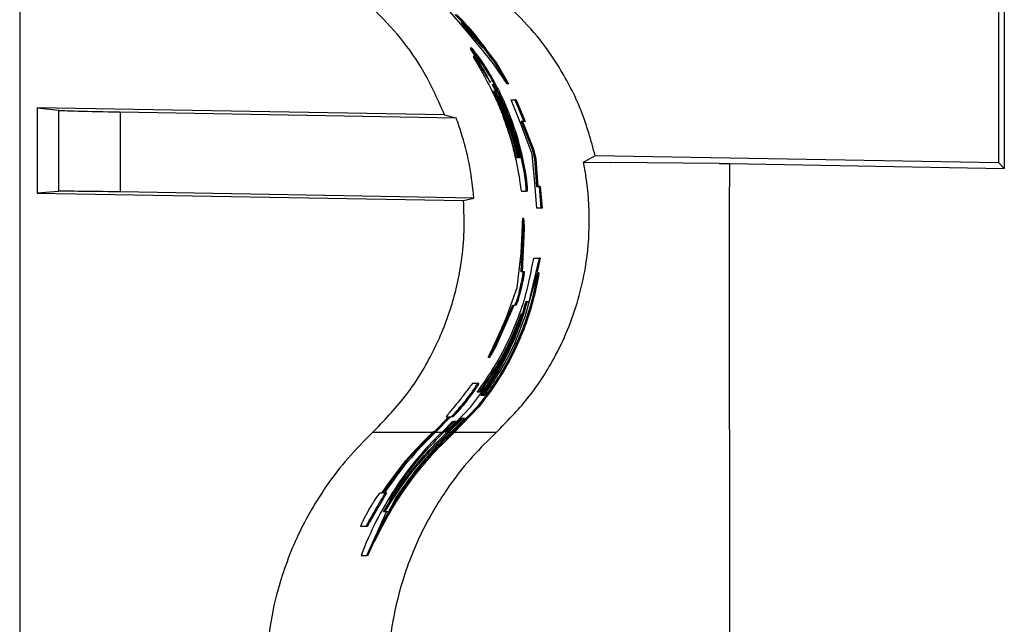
# Paper-space layout '1012-790 Hybird Padfoot' of a CAD drawing. Header units: millimetres. Extents: x 51 to 2966, y 67 to 3970.
# Tile 43 of 110: x 51 to 210, y 3170 to 3267. Entities that reach past the tile are written whole.
import ezdxf

# ---------------------------------------------------------------- set-up
doc = ezdxf.new("R2010")
doc.units = ezdxf.units.MM

psp = doc.layouts.new('1012-790 Hybird Padfoot')

# ---------------------------------------------------------------- linework, layer by layer
at = {"color": 7, "linetype": 'Continuous', "lineweight": 25}
for p, q in [((51.3, 3751.03), (51.3, 2867.03)), ((210.18, 3374.67), (210.18, 3243.38)), ((209.3, 3244.27), (209.3, 3373.79)), ((122.49, 3266.65), (120.32, 3269.1)), ((125.44, 3263.1), (122.49, 3266.65)), ((124.19, 3264.87), (122.61, 3266.91)), ((122.61, 3266.91), (126, 3262.84)), ((126, 3262.84), (124.19, 3264.87)), ((124.24, 3262.74), (123.99, 3262.74)), ((124.72, 3261.41), (124.48, 3261.41)), ((127.28, 3261.56), (127.04, 3261.56)), ((127.28, 3261.56), (128.27, 3260.26)), ((128.03, 3260.26), (129.95, 3256.99)), ((128.27, 3260.26), (128.03, 3260.26)), ((128.27, 3260.26), (130.17, 3256.99)), ((127.37, 3258.27), (127.14, 3258.27)), ((130.17, 3256.99), (129.95, 3256.99)), ((132.21, 3250.38), (130.59, 3254.44)), ((130.59, 3254.44), (131.21, 3254.44)), ((131.21, 3254.44), (132.64, 3250.91)), ((131.43, 3254.44), (131.21, 3254.44)), ((131.43, 3254.44), (132.86, 3250.91)), ((54.11, 3253.14), (57.55, 3252.74)), ((119.86, 3251.99), (54.11, 3253.14)), ((54.11, 3253.14), (54.11, 3239.39)), ((57.55, 3252.74), (57.55, 3239.67)), ((67.51, 3252.48), (67.51, 3239.58)), ((67.51, 3252.48), (121.73, 3251.54)), ((119.86, 3251.99), (121.73, 3251.54)), ((131.84, 3245.08), (130.11, 3251.01)), ((130.33, 3251.01), (130.11, 3251.01)), ((132.04, 3245.08), (130.33, 3251.01)), ((130.56, 3251.53), (130.35, 3251.53)), ((132.64, 3250.91), (132.24, 3250.91)), ((132.24, 3250.91), (134.01, 3246.46)), ((132.45, 3250.91), (134.21, 3246.46)), ((132.86, 3250.91), (132.64, 3250.91)), ((131.45, 3245.08), (130.17, 3249.71)), ((130.39, 3249.71), (130.17, 3249.71)), ((130.23, 3250.3), (131.7, 3245.08)), ((134, 3245.69), (132.21, 3250.38)), ((134.21, 3246.46), (134.01, 3246.46)), ((134.21, 3246.46), (134.57, 3244.92)), ((131.7, 3245.08), (131.45, 3245.08)), ((132.11, 3245.08), (131.84, 3245.08)), ((134.43, 3240.99), (134, 3245.69)), ((134.37, 3244.92), (134.71, 3240.46)), ((134.57, 3244.92), (134.37, 3244.92)), ((134.57, 3244.92), (134.91, 3240.46)), ((142.26, 3244.38), (146.62, 3244.33)), ((209.3, 3244.27), (144.17, 3245.41)), ((164.17, 3244.17), (146.62, 3244.33)), ((210.18, 3243.38), (209.3, 3244.27)), ((132.86, 3243.08), (132.66, 3243.08)), ((164.17, 3244.17), (165.81, 3244.16)), ((165.81, 3244.16), (210.18, 3243.38)), ((57.55, 3239.67), (54.11, 3239.39)), ((124.59, 3238.58), (67.51, 3239.58)), ((132.28, 3239.68), (133.01, 3239.68)), ((133.21, 3239.68), (133.01, 3239.68)), ((134.77, 3236.94), (134.43, 3240.99)), ((134.71, 3240.46), (135.11, 3240.46)), ((135.11, 3240.46), (135.39, 3236.94)), ((135.31, 3240.46), (135.11, 3240.46)), ((135.31, 3240.46), (135.59, 3236.94)), ((54.11, 3239.39), (122.93, 3238.19)), ((122.93, 3238.19), (124.59, 3238.58)), ((135.39, 3236.94), (134.77, 3236.94)), ((135.59, 3236.94), (135.39, 3236.94)), ((132.65, 3235.28), (132.45, 3235.28)), ((132.2, 3226.71), (132.55, 3233.68)), ((132.41, 3226.71), (132.75, 3233.68)), ((132.75, 3233.68), (132.55, 3233.68)), ((132.13, 3229.25), (131.5, 3224.11)), ((135.11, 3228.88), (133.48, 3221.84)), ((134.24, 3228.88), (135.11, 3228.88)), ((135.31, 3228.88), (134.8, 3226.67)), ((135.31, 3228.88), (135.11, 3228.88)), ((132.51, 3226.71), (132.2, 3226.71)), ((132.72, 3226.71), (132.51, 3226.71)), ((132.87, 3219.5), (134.88, 3226.53)), ((135.09, 3226.53), (134.88, 3226.53)), ((131.5, 3224.11), (129.67, 3219.03)), ((132.27, 3224), (132.06, 3224)), ((127.84, 3214.5), (130.89, 3221.31)), ((128.07, 3214.5), (131.1, 3221.31)), ((130.89, 3221.31), (131.2, 3221.31)), ((131.41, 3221.31), (131.2, 3221.31)), ((133.48, 3221.84), (132.97, 3221.84)), ((128.07, 3214.5), (127.84, 3214.5)), ((129.52, 3213.36), (125.63, 3207.27)), ((127.11, 3212.87), (126.88, 3212.87)), ((125.15, 3208.7), (124.39, 3208.7)), ((125.4, 3208.7), (125.15, 3208.7)), ((125.38, 3207.27), (125.1, 3207.27)), ((125.63, 3207.27), (125.38, 3207.27)), ((125.7, 3206.8), (126.31, 3206.8)), ((120.23, 3200.92), (124.1, 3204.92)), ((125.14, 3204.92), (121.27, 3200.92)), ((125.4, 3204.92), (121.41, 3200.78)), ((123.52, 3205.97), (123.27, 3205.97)), ((125.4, 3204.92), (125.14, 3204.92)), ((118.2, 3200.92), (120.54, 3203.29)), ((118.33, 3200.78), (120.82, 3203.29)), ((120.1, 3203.29), (120.38, 3203.29)), ((122.55, 3203.05), (120.38, 3200.92)), ((122.82, 3203.05), (120.52, 3200.78)), ((120.54, 3203.29), (120.87, 3203.29)), ((121.14, 3203.29), (120.87, 3203.29)), ((120.99, 3200.92), (123.15, 3203.05)), ((123.15, 3203.05), (122.55, 3203.05)), ((119.5, 3200.92), (121.15, 3202.58)), ((121.43, 3202.58), (119.79, 3200.92)), ((121.71, 3202.58), (119.93, 3200.78)), ((121.15, 3202.58), (121.43, 3202.58)), ((121.71, 3202.58), (121.43, 3202.58)), ((118.2, 3200.92), (118.03, 3200.92)), ((119.79, 3200.92), (119.5, 3200.92)), ((120.38, 3200.92), (120.23, 3200.92)), ((121.27, 3200.92), (120.99, 3200.92)), ((128.17, 3200.78), (121.41, 3200.78)), ((112.04, 3190.35), (108.41, 3183.32)), ((109.46, 3191.05), (109.74, 3191.05)), ((109.91, 3191.05), (110.23, 3191.05)), ((110.47, 3191.05), (110.23, 3191.05)), ((107.29, 3180.97), (110.49, 3188.01)), ((108.9, 3188.32), (108.67, 3188.32)), ((110.49, 3188.01), (109.98, 3188.01)), ((110.72, 3188.01), (110.49, 3188.01)), ((107.11, 3185.64), (106.34, 3185.64)), ((107.33, 3185.64), (107.11, 3185.64)), ((107.5, 3180.97), (108.57, 3183.32)), ((108.63, 3183.32), (108.41, 3183.32)), ((106.41, 3180.97), (107.29, 3180.97)), ((107.5, 3180.97), (107.29, 3180.97))]:
    psp.add_line(p, q, dxfattribs=at)
at = {"color": 8, "linetype": 'Continuous', "lineweight": 25}
for p, q in [((117.9, 3200.78), (108.24, 3200.78)), ((119.37, 3200.78), (118.33, 3200.78)), ((120.85, 3200.78), (120.52, 3200.78))]:
    psp.add_line(p, q, dxfattribs=at)
at = {"color": 7, "linetype": 'Continuous', "lineweight": 25, "flags": 128}
psp.add_lwpolyline([(144.17, 3245.41), (142.61, 3244.56), (142.26, 3244.38)], dxfattribs=at)
at = {"color": 7, "linetype": 'Continuous', "lineweight": 25}
for centre, start_param, end_param in [((67.51, 3252.57), 3.229011, 4.712541), ((67.51, 3239.49), 1.570949, 3.054479)]:
    psp.add_ellipse(centre, major_axis=(10, -0.17), ratio=0.008726, start_param=start_param, end_param=end_param, dxfattribs=at)
for points, knots in [([(119.86, 3251.99), (118.82, 3254.34), (116.89, 3258.69), (112.89, 3264.48), (109.8, 3267.64), (108.24, 3269.24)], [0, 0, 0, 0, 0.366866, 0.680263, 1, 1, 1, 1]), ([(121.5, 3268.19), (122.5, 3267.15), (124.5, 3265.07), (126.19, 3262.73), (127.04, 3261.56)], [0, 0, 0, 0, 0.497864, 1, 1, 1, 1]), ([(121.78, 3268.19), (122.77, 3267.15), (124.76, 3265.07), (126.44, 3262.73), (127.28, 3261.56)], [0, 0, 0, 0, 0.497891, 1, 1, 1, 1]), ([(144.17, 3245.41), (143.49, 3247.87), (142.11, 3252.85), (138.75, 3259.28), (134.89, 3264.82), (131.99, 3267.76), (130.53, 3269.24)], [0, 0, 0, 0, 0.27435, 0.556302, 0.776224, 1, 1, 1, 1]), ([(123.99, 3262.74), (124, 3262.69), (124.02, 3262.6), (124.56, 3261.76), (125.6, 3260.14), (126.59, 3258.45), (127.19, 3257.32), (127.26, 3257.2)], [0, 0, 0, 0, 0.205733, 0.380905, 0.604495, 0.957288, 1, 1, 1, 1]), ([(127.14, 3258.27), (126.88, 3258.7), (126.36, 3259.55), (125.46, 3260.91), (124.63, 3262.03), (124.1, 3262.67), (124.02, 3262.72), (123.99, 3262.74)], [0, 0, 0, 0, 0.175518, 0.350337, 0.629223, 0.855762, 1, 1, 1, 1]), ([(127.37, 3258.27), (127.11, 3258.7), (126.6, 3259.55), (125.7, 3260.91), (124.87, 3262.03), (124.34, 3262.67), (124.27, 3262.72), (124.24, 3262.74)], [0, 0, 0, 0, 0.175665, 0.350628, 0.629547, 0.856519, 1, 1, 1, 1]), ([(129.95, 3256.99), (129.28, 3258.01), (127.93, 3260.06), (126.27, 3262.09), (125.44, 3263.1)], [0, 0, 0, 0, 0.49973, 1, 1, 1, 1]), ([(124.48, 3261.41), (124.49, 3261.36), (124.52, 3261.24), (125.12, 3260.25), (125.79, 3259.1), (126.26, 3258.26), (126.35, 3258.08)], [0, 0, 0, 0, 0.274716, 0.549626, 0.905211, 1, 1, 1, 1]), ([(127.26, 3257.2), (127, 3257.65), (126.48, 3258.55), (125.68, 3259.83), (124.95, 3260.88), (124.56, 3261.36), (124.5, 3261.4), (124.48, 3261.41)], [0, 0, 0, 0, 0.202671, 0.404402, 0.641391, 0.879531, 1, 1, 1, 1]), ([(124.91, 3261.2), (124.87, 3261.26), (124.75, 3261.42), (124.73, 3261.41), (124.72, 3261.41)], [0, 0, 0, 0, 0.339493, 1, 1, 1, 1]), ([(126.35, 3258.08), (126.81, 3257.22), (127.53, 3255.85), (128.49, 3253.77), (128.95, 3252.62), (129.18, 3252.04)], [0, 0, 0, 0, 0.455453, 0.726553, 1, 1, 1, 1]), ([(130.35, 3251.53), (130.12, 3252.11), (129.55, 3253.56), (128.49, 3255.86), (127.59, 3257.46), (127.14, 3258.27)], [0, 0, 0, 0, 0.245806, 0.618588, 1, 1, 1, 1]), ([(130.56, 3251.53), (130.34, 3252.11), (129.77, 3253.56), (128.71, 3255.86), (127.82, 3257.46), (127.37, 3258.27)], [0, 0, 0, 0, 0.245811, 0.618591, 1, 1, 1, 1]), ([(130.11, 3251.01), (129.85, 3251.71), (129.31, 3253.13), (128.56, 3254.83), (128, 3256.02), (127.7, 3256.66), (127.59, 3256.94), (127.59, 3256.96), (127.6, 3256.97)], [0, 0, 0, 0, 0.264382, 0.530396, 0.660987, 0.792542, 0.910273, 1, 1, 1, 1]), ([(127.6, 3256.97), (127.64, 3256.93), (127.71, 3256.85), (128.09, 3256.2), (128.61, 3255.21), (129.41, 3253.53), (129.98, 3252.07), (130.32, 3251.2)], [0, 0, 0, 0, 0.185275, 0.316838, 0.447963, 0.668866, 1, 1, 1, 1]), ([(130.17, 3249.71), (129.88, 3250.56), (129.44, 3251.84), (128.76, 3253.49), (128.29, 3254.57), (127.94, 3255.36), (127.76, 3255.79), (127.77, 3255.83), (127.77, 3255.85)], [0, 0, 0, 0, 0.316859, 0.478234, 0.637898, 0.749551, 0.861626, 1, 1, 1, 1]), ([(127.77, 3255.85), (127.78, 3255.85), (127.79, 3255.84), (127.88, 3255.71), (127.99, 3255.5), (128.07, 3255.36)], [0, 0, 0, 0, 0.247761, 0.496405, 1, 1, 1, 1]), ([(128.07, 3255.36), (128.21, 3255.1), (128.48, 3254.58), (129.08, 3253.29), (129.67, 3251.86), (130.04, 3250.83), (130.23, 3250.3)], [0, 0, 0, 0, 0.233451, 0.457902, 0.726107, 1, 1, 1, 1]), ([(130.33, 3251.01), (130.06, 3251.72), (129.54, 3253.11), (128.96, 3254.4), (128.67, 3255.04)], [0, 0, 0, 0, 0.50822, 1, 1, 1, 1]), ([(130.39, 3249.71), (130.09, 3250.55), (129.65, 3251.82), (129.11, 3253.16), (128.92, 3253.61), (128.89, 3253.68)], [0, 0, 0, 0, 0.627795, 0.947521, 1, 1, 1, 1]), ([(124.59, 3238.58), (124.41, 3240.26), (124.04, 3243.64), (122.98, 3247.96), (122.07, 3250.56), (121.73, 3251.54)], [0, 0, 0, 0, 0.380563, 0.765638, 1, 1, 1, 1]), ([(129.18, 3252.04), (129.71, 3250.59), (130.77, 3247.66), (131.38, 3244.61), (131.69, 3243.08)], [0, 0, 0, 0, 0.497522, 1, 1, 1, 1]), ([(132.66, 3243.08), (132.38, 3244.51), (131.8, 3247.38), (130.83, 3250.15), (130.35, 3251.53)], [0, 0, 0, 0, 0.497789, 1, 1, 1, 1]), ([(132.86, 3243.08), (132.58, 3244.51), (132.01, 3247.38), (131.05, 3250.15), (130.56, 3251.53)], [0, 0, 0, 0, 0.49781, 1, 1, 1, 1]), ([(128.17, 3200.78), (129.93, 3202.56), (133.44, 3206.12), (137.18, 3211.85), (139.79, 3217.29), (141.51, 3222.23), (142.84, 3228.03), (143.4, 3234.71), (143.01, 3240.43), (142.41, 3243.6), (142.26, 3244.38)], [0, 0, 0, 0, 0.161847, 0.323619, 0.431878, 0.540511, 0.648722, 0.800082, 0.951442, 1, 1, 1, 1]), ([(131.69, 3243.08), (131.78, 3242.58), (131.91, 3241.8), (132.05, 3240.81), (132.14, 3240.18), (132.23, 3239.75), (132.26, 3239.71), (132.28, 3239.68)], [0, 0, 0, 0, 0.269001, 0.416934, 0.566553, 0.725593, 1, 1, 1, 1]), ([(133.01, 3239.68), (133.02, 3239.71), (133.05, 3239.75), (133.04, 3240.15), (132.99, 3240.73), (132.89, 3241.67), (132.77, 3242.47), (132.67, 3243.02), (132.66, 3243.08)], [0, 0, 0, 0, 0.271543, 0.420989, 0.572303, 0.701708, 0.96823, 1, 1, 1, 1]), ([(133.21, 3239.68), (133.22, 3239.71), (133.25, 3239.75), (133.24, 3240.15), (133.2, 3240.73), (133.09, 3241.67), (132.97, 3242.47), (132.87, 3243.02), (132.86, 3243.08)], [0, 0, 0, 0, 0.27157, 0.421019, 0.572343, 0.701756, 0.968293, 1, 1, 1, 1]), ([(165.81, 3244.16), (165.8, 3228.11), (165.79, 3196.02), (165.91, 3147.88), (165.28, 3099.73), (163.79, 3052.45), (161.53, 3006.05), (158.51, 2960.53), (154.78, 2915.04), (151.65, 2884.76), (150.08, 2869.62)], [0, 0, 0, 0, 0.128338, 0.256675, 0.385018, 0.513402, 0.634981, 0.756561, 0.87828, 1, 1, 1, 1]), ([(108.24, 3200.78), (110.05, 3202.65), (113.73, 3206.46), (117.91, 3213.21), (121.01, 3220.57), (122.55, 3227.34), (123.11, 3233.27), (122.99, 3236.54), (122.93, 3238.19)], [0, 0, 0, 0, 0.188151, 0.381763, 0.569917, 0.763536, 0.881122, 1, 1, 1, 1]), ([(132.45, 3235.28), (132.44, 3235.24), (132.42, 3235.17), (132.39, 3234.65), (132.37, 3233.99), (132.34, 3233.33), (132.32, 3232.91), (132.31, 3232.79)], [0, 0, 0, 0, 0.242151, 0.459198, 0.667859, 0.901592, 1, 1, 1, 1]), ([(132.55, 3233.68), (132.55, 3233.87), (132.54, 3234.23), (132.51, 3234.79), (132.48, 3235.23), (132.46, 3235.27), (132.45, 3235.28)], [0, 0, 0, 0, 0.25119, 0.502432, 0.841339, 1, 1, 1, 1]), ([(132.75, 3233.68), (132.75, 3233.87), (132.74, 3234.23), (132.71, 3234.79), (132.68, 3235.23), (132.66, 3235.27), (132.65, 3235.28)], [0, 0, 0, 0, 0.25119, 0.502432, 0.841338, 1, 1, 1, 1]), ([(132.31, 3232.79), (132.3, 3232.44), (132.26, 3231.75), (132.21, 3230.78), (132.17, 3230.05), (132.14, 3229.52), (132.13, 3229.25)], [0, 0, 0, 0, 0.204413, 0.394572, 0.694396, 1, 1, 1, 1]), ([(125.1, 3207.27), (125.96, 3208.48), (127.69, 3210.9), (129.85, 3214.81), (131.64, 3218.88), (133.24, 3223.57), (133.88, 3226.95), (134.24, 3228.88)], [0, 0, 0, 0, 0.184193, 0.368402, 0.558097, 0.747805, 1, 1, 1, 1]), ([(132.06, 3224), (132.14, 3224.36), (132.29, 3225), (132.44, 3225.79), (132.52, 3226.38), (132.54, 3226.67), (132.52, 3226.7), (132.51, 3226.71)], [0, 0, 0, 0, 0.220056, 0.393811, 0.567427, 0.793933, 1, 1, 1, 1]), ([(132.27, 3224), (132.35, 3224.36), (132.5, 3225), (132.64, 3225.79), (132.73, 3226.38), (132.75, 3226.67), (132.73, 3226.7), (132.72, 3226.71)], [0, 0, 0, 0, 0.220075, 0.393835, 0.567462, 0.794067, 1, 1, 1, 1]), ([(134.88, 3226.53), (134.62, 3225.17), (134.1, 3222.45), (132.84, 3218.42), (131.21, 3214.45), (128.81, 3209.83), (126.53, 3206.78), (125.14, 3204.92)], [0, 0, 0, 0, 0.176654, 0.353303, 0.534849, 0.716383, 1, 1, 1, 1]), ([(135.09, 3226.53), (134.83, 3225.17), (134.31, 3222.43), (133.05, 3218.38), (131.41, 3214.39), (129.02, 3209.79), (126.76, 3206.76), (125.4, 3204.92)], [0, 0, 0, 0, 0.177612, 0.355218, 0.537749, 0.720266, 1, 1, 1, 1]), ([(131.2, 3221.31), (131.23, 3221.33), (131.27, 3221.38), (131.45, 3221.85), (131.65, 3222.47), (131.87, 3223.22), (132, 3223.75), (132.06, 3224)], [0, 0, 0, 0, 0.32077, 0.498986, 0.67808, 0.845917, 1, 1, 1, 1]), ([(131.41, 3221.31), (131.44, 3221.33), (131.48, 3221.38), (131.66, 3221.85), (131.86, 3222.47), (132.07, 3223.22), (132.2, 3223.75), (132.27, 3224)], [0, 0, 0, 0, 0.320792, 0.499022, 0.678127, 0.845943, 1, 1, 1, 1]), ([(132.97, 3221.84), (132.58, 3220.54), (131.79, 3217.93), (130.15, 3214.11), (128.17, 3210.36), (126.53, 3207.99), (125.7, 3206.8)], [0, 0, 0, 0, 0.246553, 0.4930867, 0.7465564, 1, 1, 1, 1]), ([(133.18, 3221.84), (132.79, 3220.54), (132.01, 3217.94), (130.37, 3214.11), (128.41, 3210.36), (126.77, 3207.99), (125.95, 3206.8)], [0, 0, 0, 0, 0.246593, 0.493169, 0.746597, 1, 1, 1, 1]), ([(124.1, 3204.92), (124.98, 3206.06), (126.74, 3208.34), (128.95, 3212.04), (130.85, 3215.91), (131.79, 3218.62), (132.26, 3219.97)], [0, 0, 0, 0, 0.246121, 0.492268, 0.746125, 1, 1, 1, 1]), ([(132.26, 3219.97), (131.38, 3217.77), (129.6, 3213.33), (126.79, 3209.3), (125.38, 3207.27)], [0, 0, 0, 0, 0.495235, 1, 1, 1, 1]), ([(126.31, 3206.8), (127.65, 3208.79), (130.37, 3212.82), (132.03, 3217.26), (132.87, 3219.5)], [0, 0, 0, 0, 0.4947075, 1, 1, 1, 1]), ([(129.67, 3219.03), (129.49, 3218.61), (129.21, 3217.97), (128.81, 3217.07), (128.43, 3216.21), (128.2, 3215.71), (128.09, 3215.48)], [0, 0, 0, 0, 0.456401, 0.695272, 0.857617, 1, 1, 1, 1]), ([(128.09, 3215.48), (127.92, 3215.1), (127.61, 3214.43), (127.2, 3213.59), (126.95, 3213.07), (126.88, 3212.89), (126.88, 3212.87), (126.88, 3212.87)], [0, 0, 0, 0, 0.298737, 0.532906, 0.767769, 0.928577, 1, 1, 1, 1]), ([(126.88, 3212.87), (126.92, 3212.92), (127.02, 3213.05), (127.42, 3213.73), (127.7, 3214.24), (127.84, 3214.5)], [0, 0, 0, 0, 0.248284, 0.621612, 1, 1, 1, 1]), ([(127.11, 3212.87), (127.15, 3212.92), (127.25, 3213.05), (127.64, 3213.73), (127.92, 3214.24), (128.07, 3214.5)], [0, 0, 0, 0, 0.248345, 0.621639, 1, 1, 1, 1]), ([(124.39, 3208.7), (124.34, 3208.67), (124.28, 3208.61), (123.84, 3208.04), (123.33, 3207.35), (122.78, 3206.63), (122.4, 3206.14), (122.26, 3205.97)], [0, 0, 0, 0, 0.323566, 0.492467, 0.660951, 0.881597, 1, 1, 1, 1]), ([(123.27, 3205.97), (123.56, 3206.34), (124.06, 3206.98), (124.61, 3207.77), (124.95, 3208.29), (125.16, 3208.64), (125.16, 3208.68), (125.15, 3208.7)], [0, 0, 0, 0, 0.258045, 0.442122, 0.595911, 0.749612, 1, 1, 1, 1]), ([(123.52, 3205.97), (123.81, 3206.34), (124.31, 3206.98), (124.86, 3207.77), (125.2, 3208.29), (125.4, 3208.64), (125.4, 3208.68), (125.4, 3208.7)], [0, 0, 0, 0, 0.257586, 0.441551, 0.595482, 0.749313, 1, 1, 1, 1]), ([(122.26, 3205.97), (121.96, 3205.59), (121.43, 3204.93), (120.78, 3204.16), (120.36, 3203.66), (120.1, 3203.34), (120.1, 3203.31), (120.1, 3203.29)], [0, 0, 0, 0, 0.261141, 0.452109, 0.611872, 0.771399, 1, 1, 1, 1]), ([(120.87, 3203.29), (120.91, 3203.32), (120.97, 3203.36), (121.42, 3203.81), (122, 3204.45), (122.66, 3205.2), (123.1, 3205.75), (123.27, 3205.97)], [0, 0, 0, 0, 0.26942, 0.444392, 0.619495, 0.852028, 1, 1, 1, 1]), ([(121.14, 3203.29), (121.18, 3203.32), (121.24, 3203.36), (121.69, 3203.81), (122.27, 3204.45), (122.92, 3205.2), (123.35, 3205.75), (123.52, 3205.97)], [0, 0, 0, 0, 0.26983, 0.444968, 0.620249, 0.852083, 1, 1, 1, 1]), ([(108.24, 3200.78), (106.9, 3199.44), (104.19, 3196.74), (100.95, 3192.49), (98.29, 3188.32), (96.17, 3184.25), (94.37, 3179.98), (92.68, 3174.71), (91.33, 3168.37), (91.14, 3163.47), (91.04, 3161)], [0, 0, 0, 0, 0.1277577, 0.2569272, 0.3587995, 0.4606727, 0.5655036, 0.6703362, 0.8336704, 1, 1, 1, 1]), ([(119.5, 3200.92), (118, 3199.48), (116.6, 3197.97), (114.02, 3194.85), (112.84, 3193.24), (110.67, 3189.9), (109.68, 3188.19), (107.9, 3184.65), (107.1, 3182.83), (106.41, 3180.97)], [0, 0, 0, 0, 0.25, 0.25, 0.5, 0.5, 0.75, 0.75, 1, 1, 1, 1]), ([(108.41, 3183.32), (109.2, 3184.89), (110.77, 3188.05), (113.76, 3192.57), (117.2, 3196.93), (119.91, 3199.59), (121.27, 3200.92)], [0, 0, 0, 0, 0.2457979, 0.4915755, 0.7458034, 1, 1, 1, 1]), ([(108.63, 3183.32), (109.41, 3184.88), (110.98, 3188.01), (113.95, 3192.5), (117.36, 3196.82), (120.06, 3199.46), (121.41, 3200.78)], [0, 0, 0, 0, 0.24583, 0.491642, 0.745837, 1, 1, 1, 1]), ([(109.74, 3191.05), (110.97, 3192.8), (113.44, 3196.34), (116.5, 3199.39), (118.03, 3200.92)], [0, 0, 0, 0, 0.496515, 1, 1, 1, 1]), ([(118.2, 3200.92), (116.68, 3199.41), (113.63, 3196.36), (111.15, 3192.83), (109.91, 3191.05)], [0, 0, 0, 0, 0.496519, 1, 1, 1, 1]), ([(109.98, 3188.01), (111.44, 3190.29), (113.66, 3193.73), (117.31, 3197.95), (119.36, 3199.93), (120.38, 3200.92)], [0, 0, 0, 0, 0.494891, 0.747455, 1, 1, 1, 1]), ([(118.33, 3200.78), (116.84, 3199.29), (113.82, 3196.28), (111.38, 3192.8), (110.15, 3191.05)], [0, 0, 0, 0, 0.496591, 1, 1, 1, 1]), ([(110.21, 3188.01), (111.65, 3190.27), (114.57, 3194.84), (118.52, 3198.79), (120.52, 3200.78)], [0, 0, 0, 0, 0.4951249, 1, 1, 1, 1]), ([(128.17, 3200.78), (126.89, 3199.52), (124.3, 3196.99), (121.13, 3193), (118.52, 3189.06), (116.39, 3185.24), (114.56, 3181.19), (112.66, 3175.87), (111.42, 3170.46), (110.78, 3165.1), (110.72, 3162.36), (110.69, 3161)], [0, 0, 0, 0, 0.124672, 0.250588, 0.347773, 0.444954, 0.545027, 0.645096, 0.820064, 0.910033, 1, 1, 1, 1]), ([(110.98, 3189.88), (112.23, 3191.83), (114.76, 3195.75), (118.1, 3199.19), (119.79, 3200.92)], [0, 0, 0, 0, 0.4959834, 1, 1, 1, 1]), ([(120.99, 3200.92), (119.33, 3199.29), (115.98, 3196), (113.36, 3192.24), (112.04, 3190.35)], [0, 0, 0, 0, 0.496393, 1, 1, 1, 1]), ([(107.66, 3188.32), (107.86, 3188.65), (108.23, 3189.28), (108.75, 3190.09), (109.14, 3190.67), (109.39, 3191), (109.44, 3191.03), (109.46, 3191.05)], [0, 0, 0, 0, 0.214242, 0.403861, 0.594187, 0.771159, 1, 1, 1, 1]), ([(110.23, 3191.05), (110.23, 3191.01), (110.23, 3190.96), (109.92, 3190.43), (109.54, 3189.81), (109.11, 3189.08), (108.81, 3188.56), (108.67, 3188.32)], [0, 0, 0, 0, 0.320025, 0.488792, 0.657424, 0.838584, 1, 1, 1, 1]), ([(110.47, 3191.05), (110.47, 3191.01), (110.46, 3190.96), (110.15, 3190.43), (109.78, 3189.81), (109.35, 3189.08), (109.04, 3188.56), (108.9, 3188.32)], [0, 0, 0, 0, 0.3198387, 0.4885016, 0.6570224, 0.8382531, 1, 1, 1, 1]), ([(106.34, 3185.64), (106.34, 3185.65), (106.33, 3185.65), (106.34, 3185.69), (106.35, 3185.72), (106.38, 3185.81), (106.4, 3185.87), (106.47, 3186.04), (106.52, 3186.14), (106.63, 3186.39), (106.7, 3186.53), (106.86, 3186.84), (106.95, 3187.02), (107.14, 3187.37), (107.24, 3187.56), (107.45, 3187.94), (107.56, 3188.13), (107.66, 3188.32)], [0, 0, 0, 0, 0.125, 0.125, 0.25, 0.25, 0.375, 0.375, 0.5, 0.5, 0.625, 0.625, 0.75, 0.75, 0.875, 0.875, 1, 1, 1, 1]), ([(108.67, 3188.32), (108.48, 3187.98), (108.13, 3187.38), (107.7, 3186.6), (107.38, 3186.03), (107.17, 3185.69), (107.13, 3185.66), (107.11, 3185.64)], [0, 0, 0, 0, 0.222328, 0.393697, 0.565498, 0.769244, 1, 1, 1, 1]), ([(108.9, 3188.32), (108.71, 3187.98), (108.36, 3187.38), (107.93, 3186.6), (107.61, 3186.03), (107.4, 3185.69), (107.36, 3185.66), (107.33, 3185.64)], [0, 0, 0, 0, 0.222209, 0.393677, 0.565585, 0.76911, 1, 1, 1, 1])]:
    psp.add_open_spline(points, degree=3, knots=knots, dxfattribs=at)
for points in [[(127.04, 3261.56), (127.38, 3261.13), (127.71, 3260.69), (128.03, 3260.26)], [(130.32, 3251.2), (131.06, 3249.2), (131.66, 3247.16), (132.11, 3245.08)], [(134.01, 3246.46), (134.14, 3245.95), (134.26, 3245.43), (134.37, 3244.92)]]:
    psp.add_open_spline(points, degree=3, dxfattribs=at)

doc.saveas('drawing.dxf')
